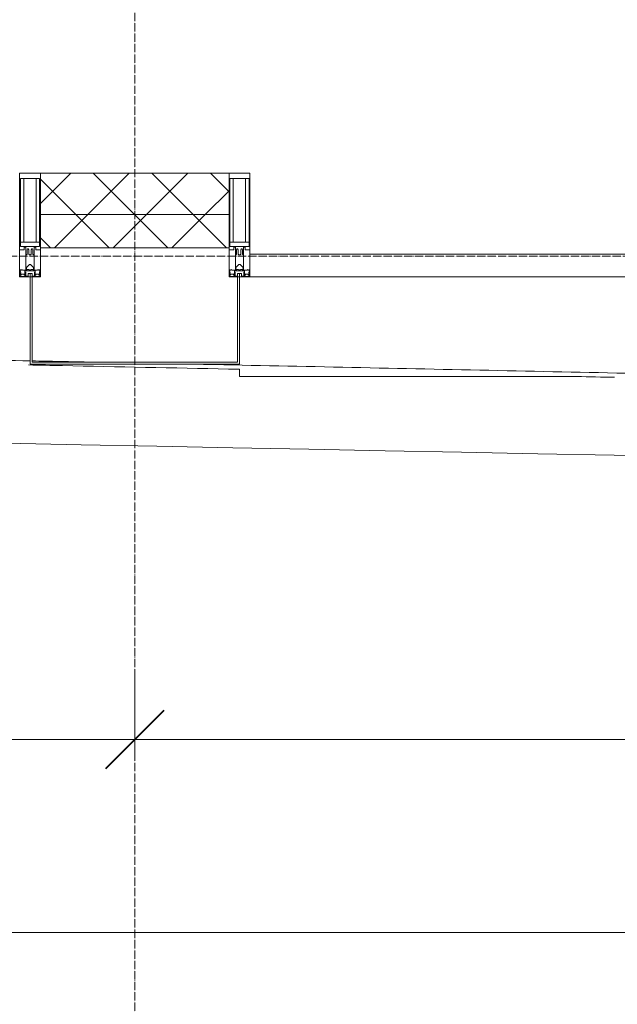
# Model space of a CAD drawing. Header units: millimetres. Extents: x 5617 to 143375, y 7718 to 186221.
# Tile 19 of 106: x 38529 to 39970, y 13598 to 15970. Entities that reach past the tile are written whole.
import ezdxf

# ---------------------------------------------------------------- set-up
doc = ezdxf.new("R2010")
doc.units = ezdxf.units.MM
doc.linetypes.add('ADSK_Линия сетки', pattern=[25, 20, -2.5, 0, -2.5])
doc.linetypes.add('Линия сетки', pattern=[25, 20, -2.5, 0, -2.5])
for name, color, linetype, lineweight in [('Импосты витража', 7, 'Continuous', 18), ('Колонны', 7, 'Continuous', 18), ('Оси', 7, 'Continuous', 9), ('Панели витража', 7, 'Continuous', 18), ('Размеры', 7, 'Continuous', 9), ('Размеры-100', 7, 'Continuous', 9), ('Стены разрез', 7, 'Continuous', 40), ('Стены штриховка', 7, 'Continuous', 40), ('Форма', 7, 'Continuous', 18), ('Формообразующий элемент-перекрытие', 7, 'Continuous', 18), ('Элементы узлов', 7, 'Continuous', 18)]:
    doc.layers.add(name, color=color, linetype=linetype, lineweight=lineweight)
doc.styles.add('Arial', font='arial.ttf', dxfattribs={"width": 0.9, "height": 250})
doc.dimstyles.new('Основной_2_5_мм', dxfattribs={"dimscale": 304.8, "dimtxt": 255.06485, "dimasz": 0.463911, "dimexe": 0.492126, "dimexo": 0.492126, "dimgap": 0.098425, "dimtad": 1, "dimdec": 0, "dimdsep": 46, "dimtxsty": 'Arial', "dimblk1": 'OBLIQUE', "dimblk2": 'OBLIQUE', "dimsah": 1, "dimcen": 0.09, "dimdle": 0.492126, "dimazin": 2, "dimtfac": 1, "dimtdec": 4, "dimtix": 1, "dimtmove": 0, "dimatfit": 3, "dimfxl": 1, "dimtvp": 1, "dimtolj": 1, "dimtzin": 0, "dimlwd": 20, "dimlwe": 20, "dimarcsym": 2})
pattern_1 = [(45, (0, 0), (-70.71068, 70.71068), []), (135, (0, 0), (-70.71068, -70.71068), [])]

# ---------------------------------------------------------------- blocks, each defined once
blk = doc.blocks.new('System Panel - A_PAN_Glass-7508020-МКСС_К4_L08_28_500_')
at = {"layer": 'Панели витража', "color": 253, "lineweight": 5, "true_color": 0xaaaaaa}
for p, q in [((656.25, 55), (-656.25, 55)), ((-656.25, 55), (-656.25, 0)), ((656.25, 0), (656.25, 55)), ((-656.25, 0), (656.25, 0))]:
    blk.add_line(p, q, dxfattribs=at)
blk = doc.blocks.new('Rectangular Mullion - 50Wx250H-2623690-МКСС_К4_L08_28_500_')
at = {"layer": 'Элементы узлов', "color": 253, "lineweight": 5, "true_color": 0xaaaaaa}
for p, q in [((-25, 65.2), (-25, 250)), ((-25, 250), (0, 250)), ((-23, 237.3), (0, 237.3)), ((-23, 237.3), (-23, 73.6)), ((-14.9, 84), (-14.9, 237.3)), ((25, 250), (0, 250)), ((23, 237.3), (0, 237.3)), ((14.9, 84), (14.9, 237.3)), ((23, 237.3), (23, 73.6)), ((25, 65.2), (25, 250)), ((0, 84), (-23, 84)), ((-0.5, 73.6), (-23, 73.6)), ((-14, 71.3), (-14, 65.2)), ((-10, 71.3), (-14, 71.3)), ((-10, 53), (-10, 71.3)), ((0, 84), (23, 84)), ((0.5, 73.6), (23, 73.6)), ((10, 71.3), (14, 71.3)), ((10, 53), (10, 71.3)), ((14, 71.3), (14, 65.2)), ((-14, 65.2), (-25, 65.2)), ((-8.7, 53), (-10, 53)), ((-10, 53), (-10, 17)), ((-8.7, 53), (-7, 54.7)), ((-7, 65.2), (-5.9, 67.3)), ((-7, 65.2), (-7, 54.7)), ((-4.1, 67.3), (-5.9, 67.3)), ((-4.1, 67.3), (-2.9, 65.1)), ((-2.9, 65.1), (-2.9, 54.6)), ((-1.3, 53), (-2.9, 54.6)), ((0, 53), (-1.3, 53)), ((0, 53), (1.3, 53)), ((1.3, 53), (2.9, 54.6)), ((4.1, 67.3), (2.9, 65.1)), ((2.9, 65.1), (2.9, 54.6)), ((4.1, 67.3), (5.9, 67.3)), ((7, 65.2), (5.9, 67.3)), ((7, 65.2), (7, 54.7)), ((8.7, 53), (7, 54.7)), ((8.7, 53), (10, 53)), ((10, 53), (10, 17)), ((14, 65.2), (25, 65.2)), ((-8.5, 23), (-1.5, 30)), ((-1.5, 30), (0, 30)), ((1.5, 30), (0, 30)), ((8.5, 23), (1.5, 30)), ((-23.8, 14.6), (-25, 14.2)), ((-25, 0), (-25, 14.2)), ((-22.3, 17), (-23.8, 17)), ((-23.8, 17), (-23.8, 14.6)), ((-22.5, 10.6), (-23.8, 14.6)), ((-22.5, 10.6), (-23.7, 9.9)), ((-23.7, 1.3), (-23.7, 9.9)), ((-23.7, 1.3), (-11.8, 1.3)), ((-23.2, 10.2), (-22.5, 8)), ((-22.5, 8), (-22.5, 4.5)), ((-21.3, 4.5), (-22.5, 4.5)), ((-22.3, 17), (-22.3, 16)), ((-22.3, 16), (-21.3, 16)), ((-19, 17.6), (-21.3, 16)), ((-21.3, 4.5), (-21.3, 6.5)), ((-21.3, 6.5), (-14.2, 6.5)), ((-18.4, 16.6), (-19, 17.6)), ((-7.4, 16.6), (-18.4, 16.6)), ((-14.2, 6.5), (-14.2, 4.5)), ((-13.2, 4.5), (-14.2, 4.5)), ((-13.2, 4.5), (-12.2, 7.2)), ((-12.7, 7.6), (-11.3, 11.4)), ((-12.7, 7.6), (-11.8, 6.9)), ((-12.2, 9), (-12.2, 14.8)), ((-12.2, 14.8), (0, 14.8)), ((-11.8, 1.3), (-11.8, 6.9)), ((-10.5, 11.2), (-11.3, 11.4)), ((-10.5, 1.5), (-10.5, 11.2)), ((-4.8, 1.5), (-10.5, 1.5)), ((-10, 17), (-7.5, 17)), ((-8.5, 18.5), (-8.5, 23)), ((-7.5, 18.5), (-8.5, 18.5)), ((-7.5, 17), (-7.5, 18.5)), ((-7.4, 18), (-7.4, 16.6)), ((-2.6, 18), (-7.4, 18)), ((0, 8), (-4.8, 8)), ((-4.8, 1.5), (-4.8, 8)), ((-2.6, 18), (-2.6, 16.8)), ((-2.6, 16.8), (0, 16.8)), ((2.6, 16.8), (0, 16.8)), ((0, 14.8), (0, 16.8)), ((0, 14.8), (0, 16.8)), ((12.2, 14.8), (0, 14.8)), ((0, 0), (0, 8)), ((0, 8), (4.8, 8)), ((0, 0), (0, 8)), ((2.6, 18), (2.6, 16.8)), ((2.6, 18), (7.4, 18)), ((4.8, 1.5), (4.8, 8)), ((4.8, 1.5), (10.5, 1.5)), ((7.4, 18), (7.4, 16.6)), ((7.4, 16.6), (18.4, 16.6)), ((7.5, 18.5), (8.5, 18.5)), ((7.5, 17), (7.5, 18.5)), ((10, 17), (7.5, 17)), ((8.5, 18.5), (8.5, 23)), ((10.5, 11.2), (11.3, 11.4)), ((10.5, 1.5), (10.5, 11.2)), ((12.7, 7.6), (11.3, 11.4)), ((12.7, 7.6), (11.8, 6.9)), ((11.8, 1.3), (11.8, 6.9)), ((23.7, 1.3), (11.8, 1.3)), ((12.2, 9), (12.2, 14.8)), ((13.2, 4.5), (12.2, 7.2)), ((13.2, 4.5), (14.2, 4.5)), ((21.3, 6.5), (14.2, 6.5)), ((14.2, 6.5), (14.2, 4.5)), ((18.4, 16.6), (19, 17.6)), ((19, 17.6), (21.3, 16)), ((22.3, 16), (21.3, 16)), ((21.3, 4.5), (21.3, 6.5)), ((21.3, 4.5), (22.5, 4.5)), ((22.3, 17), (22.3, 16)), ((22.3, 17), (23.8, 17)), ((22.5, 10.6), (23.8, 14.6)), ((22.5, 10.6), (23.7, 9.9)), ((23.2, 10.2), (22.5, 8)), ((22.5, 8), (22.5, 4.5)), ((23.7, 1.3), (23.7, 9.9)), ((23.8, 17), (23.8, 14.6)), ((23.8, 14.6), (25, 14.2)), ((25, 0), (25, 14.2)), ((-25, 0), (0, 0)), ((25, 0), (0, 0))]:
    blk.add_line(p, q, dxfattribs=at)
for centre, start, end in [((-0.5, 73.1), 360, 90), ((0.5, 73.1), 90, 180)]:
    blk.add_arc(centre, 0.5, start, end, dxfattribs=at)
blk = doc.blocks.new('Rectangular Mullion - R_StandardFrame_50Wx250H-V62-МКСС_К4_L08_28_500_')
at = {"layer": 'Импосты витража', "color": 253, "lineweight": 5, "true_color": 0xaaaaaa}
for p, q in [((-25, -250), (-25, 0)), ((-25, 0), (0, 0)), ((5, 0), (25, 0)), ((25, 0), (25, -250)), ((25, -250), (-25, -250))]:
    blk.add_line(p, q, dxfattribs=at)
blk = doc.blocks.new('Rectangular Mullion - R_StandardFrame_50Wx250H-7505731-МКСС_К4_L08_28_500_')
at = {"layer": 'Импосты витража', "color": 253, "lineweight": 5, "true_color": 0xaaaaaa}
for p, q in [((-25, -250), (-25, 0)), ((-25, 0), (-5, 0)), ((0, 0), (25, 0)), ((25, 0), (25, -250)), ((25, -250), (-25, -250))]:
    blk.add_line(p, q, dxfattribs=at)
blk = doc.blocks.new('A_SLK_PAN_Type1 - Прямой тип панели-6537548-МКСС_К4_L08_28_500_')
at = {"layer": 'Колонны', "lineweight": 5}
for p, q in [((-252.5, 210), (252.5, 210)), ((-252.5, 0), (-252.5, 210)), ((-247.5, 205), (-247.5, 0)), ((247.5, 205), (-247.5, 205)), ((247.5, 0), (247.5, 205)), ((252.5, 210), (252.5, 0)), ((-247.5, 0), (-252.5, 0)), ((252.5, 0), (247.5, 0))]:
    blk.add_line(p, q, dxfattribs=at)
blk = doc.blocks.new('A_OGR_PAN_Отлив - A_OGR_PAN_Отлив-6121470-МКСС_К4_L08_28_500_')
at = {"layer": 'Колонны', "color": 253, "lineweight": 5, "true_color": 0xaaaaaa}
for q in [(-681.2, -222.6), (135.9, -240)]:
    blk.add_line((-681.2, -240), q, dxfattribs=at)
blk = doc.blocks.new('135_SLK_K4_AR_FCD_rvt-1-МКСС_К4_L08_28_500_')
at = {"layer": 'Стены разрез', "lineweight": 5, "true_color": 0xaaaaaa}
h = blk.add_hatch(dxfattribs=at)
h.set_pattern_fill('FP_4', color=253, style=0, pattern_type=2)
h.set_pattern_definition(pattern_1)
h.paths.add_polyline_path([(97377.5, 15500), (97377.5, 15600), (96922.5, 15600), (96922.5, 15500)])
h = blk.add_hatch(dxfattribs=at)
h.set_pattern_fill('FP_4', color=253, style=0, pattern_type=2)
h.set_pattern_definition(pattern_1)
h.paths.add_polyline_path([(97377.5, 15420), (97377.5, 15500), (96922.5, 15500), (96922.5, 15420)])
at = {"layer": 'Стены разрез', "color": 253, "lineweight": 9, "true_color": 0xaaaaaa}
for p, q in [((97377.5, 15600), (96922.5, 15600)), ((96922.5, 15600), (96922.5, 15420)), ((97377.5, 15420), (97377.5, 15600)), ((96922.5, 15420), (97377.5, 15420))]:
    blk.add_line(p, q, dxfattribs=at)
at = {"layer": 'Стены штриховка', "color": 253, "lineweight": 9, "true_color": 0xaaaaaa}
blk.add_line((97377.5, 15500), (96922.5, 15500), dxfattribs=at)
at = {"layer": 'Форма', "color": 253, "lineweight": 5, "true_color": 0xaaaaaa}
blk.add_open_spline([(86521.6, 15166.7), (93350.6, 15045.2), (102900.8, 14744.4), (112939.9, 14812.1), (114511.7, 14829.1)], degree=3, knots=[13.295672, 13.295672, 13.295672, 13.295672, 55.669869, 63.58486, 63.58486, 63.58486, 63.58486], dxfattribs=at)
at = {"layer": 'Форма', "color": 253, "lineweight": 9, "true_color": 0xaaaaaa}
for points, knots in [([(95534.9, 15173.9), (95542.8, 15173.7), (95609.3, 15172.5), (95734.6, 15170.3), (95910.9, 15167), (96087.3, 15163.7), (96322.3, 15159.2), (96592.3, 15153.9), (96803.6, 15149.7), (96897.4, 15147.8)], [-0.8868679, -0.8868679, -0.8868679, -0.8868679, -0.88636364, -0.88257576, -0.87878788, -0.875, -0.87121212, -0.86363636, -0.85758298, -0.85758298, -0.85758298, -0.85758298]), ([(96902.4, 15147.7), (96924.3, 15147.3), (96966.2, 15146.5), (97008, 15145.6), (97027.8, 15145.2)], [-0.857476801, -0.857476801, -0.857476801, -0.857476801, -0.856060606, -0.854780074, -0.854780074, -0.854780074, -0.854780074]), ([(97282, 15140), (97294.9, 15139.8), (97425.4, 15137.1), (97673.4, 15132), (98025.7, 15124.5), (98378.1, 15117), (98624.6, 15111.7), (98753.5, 15108.9), (98765, 15108.7)], [-0.84931802, -0.84931802, -0.84931802, -0.84931802, -0.84848485, -0.84090909, -0.83333333, -0.82575758, -0.81818182, -0.81744255, -0.81744255, -0.81744255, -0.81744255])]:
    blk.add_open_spline(points, degree=3, knots=knots, dxfattribs=at)
at = {"layer": 'Формообразующий элемент-перекрытие', "color": 253, "lineweight": 5, "true_color": 0xaaaaaa}
blk.add_open_spline([(97402.5, 15127.4), (97393.8, 15127.6), (97251.5, 15130.6), (97081.9, 15134.1), (96921, 15137.4), (96893.7, 15138)], degree=3, knots=[0.83751295, 0.83751295, 0.83751295, 0.83751295, 0.83806818, 0.84659091, 0.84832982, 0.84832982, 0.84832982, 0.84832982], dxfattribs=at)
blk.add_open_spline([(98306.7, 15108.1), (98276.3, 15108.7), (98246, 15109.4), (98215.6, 15110)], degree=3, dxfattribs=at)
at = {"layer": 'Импосты витража', "color": 253, "lineweight": 5, "true_color": 0xaaaaaa}
for p in [(96897.5, 15350), (97402.5, 15350)]:
    blk.add_blockref('Rectangular Mullion - 50Wx250H-2623690-МКСС_К4_L08_28_500_', p, dxfattribs=at)
at = {"layer": 'Импосты витража', "color": 253, "lineweight": 5, "true_color": 0xaaaaaa, "extrusion": (0, 0, -1), "rotation": 180}
for name, p in [('Rectangular Mullion - R_StandardFrame_50Wx250H-V62-МКСС_К4_L08_28_500_', (-96897.5, 15350)), ('Rectangular Mullion - R_StandardFrame_50Wx250H-7505731-МКСС_К4_L08_28_500_', (-97402.5, 15350))]:
    blk.add_blockref(name, p, dxfattribs=at)
at = {"layer": 'Колонны', "color": 253, "lineweight": 5, "true_color": 0xaaaaaa, "rotation": 180}
blk.add_blockref('A_SLK_PAN_Type1 - Прямой тип панели-6537548-МКСС_К4_L08_28_500_', (97150, 15350), dxfattribs=at)
at = {"layer": 'Колонны', "color": 253, "lineweight": 5, "true_color": 0xaaaaaa}
blk.add_blockref('A_OGR_PAN_Отлив - A_OGR_PAN_Отлив-6121470-МКСС_К4_L08_28_500_', (98083.8, 15350), dxfattribs=at)
at = {"layer": 'Панели витража', "color": 253, "lineweight": 5, "true_color": 0xaaaaaa}
blk.add_blockref('System Panel - A_PAN_Glass-7508020-МКСС_К4_L08_28_500_', (98083.8, 15350), dxfattribs=at)
blk = doc.blocks.new('DIMBLOCK4-МКСС_К4_L08_28_500_')
at = {"layer": 'Размеры-100', "lineweight": 20, "transparency": 16777216}
for p, q in [((36806.2, 14235.5), (36806.2, 14385.5)), ((38806.2, 14235.5), (38806.2, 14385.5)), ((36806.2, 14235.5), (38806.2, 14235.5)), ((36806.2, 14235.5), (36806.2, 14185.5)), ((38806.2, 14235.5), (38806.2, 14185.5))]:
    blk.add_line(p, q, dxfattribs=at)
at = {"layer": 'Размеры-100', "lineweight": 40, "transparency": 16777216}
for p, q in [((36806.2, 14235.5), (36876.9, 14306.2)), ((38806.2, 14235.5), (38876.9, 14306.2)), ((36806.2, 14235.5), (36735.5, 14164.8)), ((38806.2, 14235.5), (38735.5, 14164.8))]:
    blk.add_line(p, q, dxfattribs=at)
at = {"layer": 'Размеры-100', "color": 0, "lineweight": 20, "transparency": 16777216, "insert": (37460.9, 14590.1), "char_height": 250, "width": 828.765, "attachment_point": 1, "line_spacing_factor": 0.941778, "style": 'Arial'}
blk.add_mtext('2000', dxfattribs=at)
blk = doc.blocks.new('_Oblique')
at = {"color": 0, "linetype": 'ByBlock', "lineweight": -2}
blk.add_line((-0.5, -0.5), (0.5, 0.5), dxfattribs=at)
blk = doc.blocks.new('DIMBLOCK5-МКСС_К4_L08_28_500_')
at = {"layer": 'Размеры-100', "lineweight": 20, "transparency": 16777216}
for p, q in [((38806.2, 14235.5), (38806.2, 14385.5)), ((42406.2, 14235.5), (42406.2, 14385.5)), ((38806.2, 14235.5), (42406.2, 14235.5)), ((38806.2, 14235.5), (38806.2, 14185.5)), ((42406.2, 14235.5), (42406.2, 14185.5))]:
    blk.add_line(p, q, dxfattribs=at)
at = {"layer": 'Размеры-100', "lineweight": 40, "transparency": 16777216}
for p, q in [((38806.2, 14235.5), (38876.9, 14306.2)), ((42406.2, 14235.5), (42476.9, 14306.2)), ((38806.2, 14235.5), (38735.5, 14164.8)), ((42406.2, 14235.5), (42335.5, 14164.8))]:
    blk.add_line(p, q, dxfattribs=at)
at = {"layer": 'Размеры-100', "color": 0, "lineweight": 20, "transparency": 16777216, "insert": (40260.9, 14590.1), "char_height": 250, "width": 828.765, "attachment_point": 1, "line_spacing_factor": 0.941778, "style": 'Arial'}
blk.add_mtext('3600', dxfattribs=at)
blk = doc.blocks.new('DIMBLOCK20-МКСС_К4_L08_28_500_')
at = {"layer": 'Размеры-100', "lineweight": 20, "transparency": 16777216}
for p, q in [((28706.2, 13770.6), (28706.2, 13920.6)), ((78406.2, 13770.6), (78406.2, 13920.6)), ((28556.2, 13770.6), (78556.2, 13770.6)), ((28706.2, 13770.6), (28706.2, 13720.6)), ((78406.2, 13770.6), (78406.2, 13720.6))]:
    blk.add_line(p, q, dxfattribs=at)
at = {"layer": 'Размеры-100', "lineweight": 40, "transparency": 16777216}
for p, q in [((28706.2, 13770.6), (28776.9, 13841.3)), ((78406.2, 13770.6), (78476.9, 13841.3)), ((28706.2, 13770.6), (28635.5, 13699.9)), ((78406.2, 13770.6), (78335.5, 13699.9))]:
    blk.add_line(p, q, dxfattribs=at)
at = {"layer": 'Размеры-100', "color": 0, "lineweight": 20, "transparency": 16777216, "insert": (53124.6, 14125.2), "char_height": 250, "width": 1035.956, "attachment_point": 1, "line_spacing_factor": 0.941778, "style": 'Arial'}
blk.add_mtext('49700', dxfattribs=at)

msp = doc.modelspace()

# ---------------------------------------------------------------- linework, layer by layer
at = {"layer": 'Оси', "linetype": 'Линия сетки'}
msp.add_line((38806.2, 12025.7), (38806.2, 33150), dxfattribs=at)
at = {"layer": 'Оси', "linetype": 'ADSK_Линия сетки'}
msp.add_line((78406.2, 15400), (26144.7, 15400), dxfattribs=at)

# ---------------------------------------------------------------- block references
at = {"lineweight": 5}
msp.add_blockref('135_SLK_K4_AR_FCD_rvt-1-МКСС_К4_L08_28_500_', (-58343.8, 0), dxfattribs=at)

# ---------------------------------------------------------------- dimensions: what is measured, and where the dimension line sits
at = {"layer": 'Размеры', "lineweight": 20}
for base, p1, p2, override, picture, middle in [((38806.2, 14235.5), (36806.2, 14335.5), (38806.2, 14335.5), {"dimpost": '<>', "dimfxl": 2000}, 'DIMBLOCK4-МКСС_К4_L08_28_500_', (37806.2, 14393.2)), ((42406.2, 14235.5), (38806.2, 14335.5), (42406.2, 14335.5), {"dimpost": '<>', "dimfxl": 3600}, 'DIMBLOCK5-МКСС_К4_L08_28_500_', (40606.2, 14393.3)), ((78406.2, 13770.6), (28706.2, 13870.6), (78406.2, 13870.6), {"dimpost": '<>', "dimfxl": 49700}, 'DIMBLOCK20-МКСС_К4_L08_28_500_', (53556.2, 13928.3))]:
    dim = msp.add_linear_dim(base=base, p1=p1, p2=p2, dimstyle='Основной_2_5_мм', override=override, dxfattribs=at)
    dim.commit()
    dim.dimension.update_dxf_attribs({"geometry": picture, "text_midpoint": middle})

doc.saveas('drawing.dxf')
